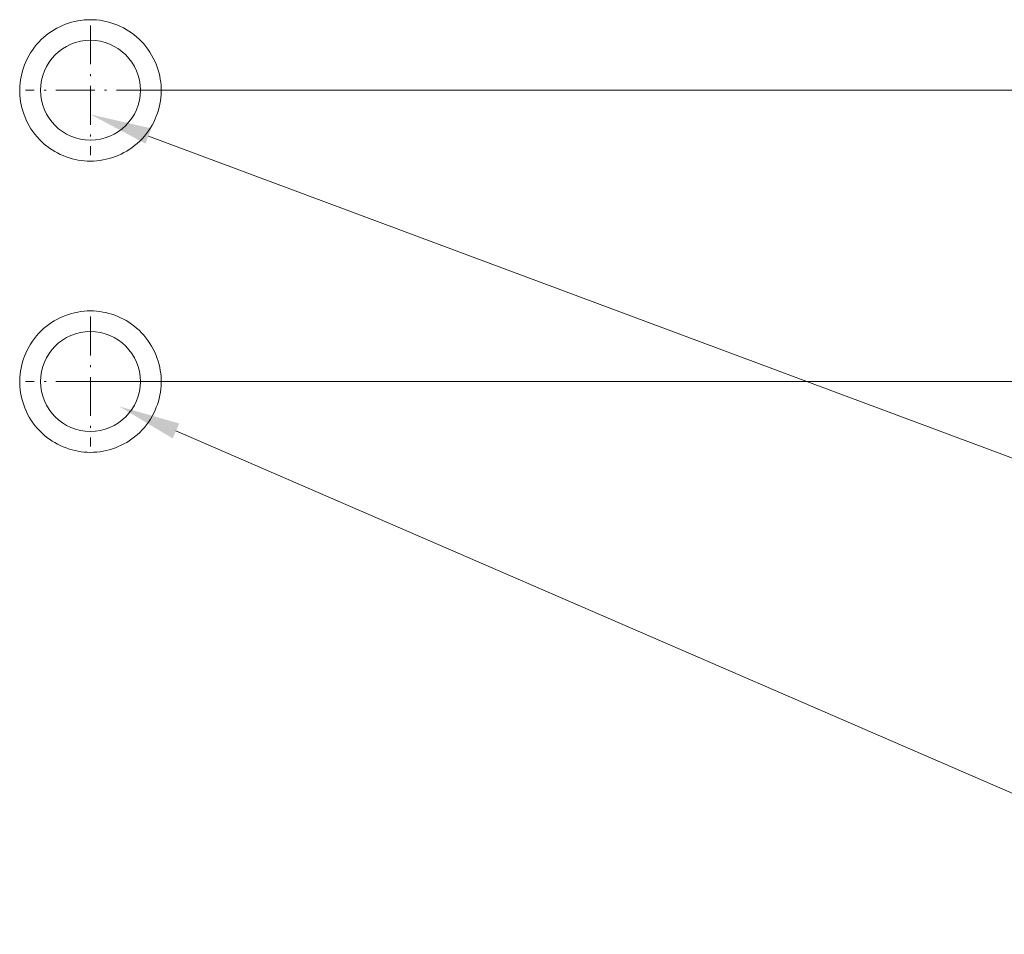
# Model space of a CAD drawing. Extents: x 0 to 841, y 0 to 594.
# Tile 14 of 88: x 306 to 353, y 397 to 441. Entities that reach past the tile are written whole.
import ezdxf

# ---------------------------------------------------------------- set-up
doc = ezdxf.new("R2010")
doc.units = 0
doc.linetypes.add('DASHDOT', pattern=[18.5, 12, -3, 0.5, -3])

msp = doc.modelspace()

# ---------------------------------------------------------------- linework, layer by layer
at = {"color": 7, "linetype": 'DASHDOT', "lineweight": 13, "ltscale": 0.156}
for p, q in [((309.446, 440.789), (309.446, 434.549)), ((309.446, 426.789), (309.446, 420.549))]:
    msp.add_line(p, q, dxfattribs=at)
at = {"color": 7, "linetype": 'DASHDOT', "lineweight": 13, "ltscale": 0.156001}
for p, q in [((312.566, 437.669), (306.326, 437.669)), ((312.566, 423.669), (306.326, 423.669))]:
    msp.add_line(p, q, dxfattribs=at)
at = {"color": 7, "lineweight": 13}
for p, q in [((312.566, 437.669), (376.153, 437.669)), ((312.566, 437.669), (376.025, 437.669)), ((309.446, 423.669), (376.153, 423.669))]:
    msp.add_line(p, q, dxfattribs=at)
for points in [[(309.446, 434.261), (309.296, 434.264), (309.147, 434.274), (309, 434.29), (308.853, 434.314), (308.707, 434.343), (308.562, 434.379), (308.419, 434.422), (308.276, 434.471), (308.136, 434.526), (307.998, 434.587), (307.863, 434.654), (307.731, 434.727), (307.602, 434.805), (307.477, 434.89), (307.356, 434.98), (307.229, 435.083), (307.108, 435.192), (306.993, 435.307), (306.883, 435.428), (306.778, 435.554), (306.681, 435.684), (306.589, 435.82), (306.504, 435.96), (306.426, 436.103), (306.355, 436.25), (306.291, 436.4), (306.238, 436.541), (306.191, 436.684), (306.151, 436.829), (306.117, 436.975), (306.09, 437.123), (306.069, 437.272), (306.055, 437.421), (306.047, 437.57), (306.047, 437.72), (306.053, 437.87), (306.065, 438.019), (306.085, 438.168), (306.111, 438.316), (306.144, 438.463), (306.183, 438.608), (306.228, 438.752), (306.28, 438.893), (306.338, 439.033), (306.407, 439.181), (306.483, 439.325), (306.567, 439.466), (306.656, 439.602), (306.753, 439.734), (306.855, 439.861), (306.963, 439.983), (307.078, 440.1), (307.198, 440.211), (307.323, 440.315), (307.453, 440.414), (307.577, 440.499), (307.705, 440.579), (307.836, 440.653), (307.97, 440.721), (308.107, 440.783), (308.246, 440.839), (308.391, 440.891), (308.538, 440.935), (308.687, 440.973), (308.836, 441.005), (308.987, 441.029), (309.139, 441.047), (309.292, 441.057), (309.446, 441.061)], [(309.446, 441.061), (309.596, 441.057), (309.745, 441.047), (309.893, 441.031), (310.04, 441.008), (310.185, 440.978), (310.33, 440.942), (310.474, 440.899), (310.616, 440.85), (310.756, 440.795), (310.894, 440.734), (311.029, 440.667), (311.161, 440.594), (311.29, 440.516), (311.415, 440.431), (311.536, 440.341), (311.663, 440.238), (311.784, 440.129), (311.9, 440.014), (312.01, 439.893), (312.114, 439.768), (312.212, 439.637), (312.303, 439.501), (312.388, 439.362), (312.466, 439.218), (312.537, 439.071), (312.602, 438.921), (312.654, 438.78), (312.701, 438.637), (312.741, 438.492), (312.775, 438.346), (312.803, 438.198), (312.823, 438.05), (312.838, 437.9), (312.845, 437.751), (312.846, 437.601), (312.84, 437.451), (312.827, 437.302), (312.807, 437.153), (312.781, 437.005), (312.749, 436.858), (312.71, 436.713), (312.664, 436.569), (312.612, 436.428), (312.554, 436.288), (312.485, 436.14), (312.409, 435.996), (312.326, 435.855), (312.236, 435.719), (312.14, 435.587), (312.037, 435.46), (311.929, 435.338), (311.814, 435.221), (311.695, 435.11), (311.57, 435.006), (311.44, 434.907), (311.315, 434.822), (311.188, 434.742), (311.057, 434.668), (310.923, 434.6), (310.786, 434.538), (310.646, 434.482), (310.501, 434.431), (310.354, 434.386), (310.206, 434.348), (310.056, 434.316), (309.905, 434.292), (309.753, 434.275), (309.6, 434.264), (309.446, 434.261)], [(312.233, 435.468), (368.019, 414.662), (400.674, 414.662)], [(309.446, 420.261), (309.296, 420.264), (309.147, 420.274), (309, 420.29), (308.853, 420.314), (308.707, 420.343), (308.562, 420.379), (308.419, 420.422), (308.276, 420.471), (308.136, 420.526), (307.998, 420.587), (307.863, 420.654), (307.731, 420.727), (307.602, 420.805), (307.477, 420.89), (307.356, 420.98), (307.229, 421.083), (307.108, 421.192), (306.993, 421.307), (306.883, 421.428), (306.778, 421.554), (306.681, 421.684), (306.589, 421.82), (306.504, 421.96), (306.426, 422.103), (306.355, 422.25), (306.291, 422.4), (306.238, 422.541), (306.191, 422.684), (306.151, 422.829), (306.117, 422.975), (306.09, 423.123), (306.069, 423.272), (306.055, 423.421), (306.047, 423.57), (306.047, 423.72), (306.053, 423.87), (306.065, 424.019), (306.085, 424.168), (306.111, 424.316), (306.144, 424.463), (306.183, 424.608), (306.228, 424.752), (306.28, 424.893), (306.338, 425.033), (306.407, 425.181), (306.483, 425.325), (306.567, 425.466), (306.656, 425.602), (306.753, 425.734), (306.855, 425.861), (306.963, 425.983), (307.078, 426.1), (307.198, 426.211), (307.323, 426.315), (307.453, 426.414), (307.577, 426.499), (307.705, 426.579), (307.836, 426.653), (307.97, 426.721), (308.107, 426.783), (308.246, 426.839), (308.391, 426.891), (308.538, 426.935), (308.687, 426.973), (308.836, 427.005), (308.987, 427.029), (309.139, 427.047), (309.292, 427.057), (309.446, 427.061)], [(309.446, 427.061), (309.596, 427.057), (309.745, 427.047), (309.893, 427.031), (310.04, 427.008), (310.185, 426.978), (310.33, 426.942), (310.474, 426.899), (310.616, 426.85), (310.756, 426.795), (310.894, 426.734), (311.029, 426.667), (311.161, 426.594), (311.29, 426.516), (311.415, 426.431), (311.536, 426.341), (311.663, 426.238), (311.784, 426.129), (311.9, 426.014), (312.01, 425.893), (312.114, 425.768), (312.212, 425.637), (312.303, 425.501), (312.388, 425.362), (312.466, 425.218), (312.537, 425.071), (312.602, 424.921), (312.654, 424.78), (312.701, 424.637), (312.741, 424.492), (312.775, 424.346), (312.803, 424.198), (312.823, 424.05), (312.838, 423.9), (312.845, 423.751), (312.846, 423.601), (312.84, 423.451), (312.827, 423.302), (312.807, 423.153), (312.781, 423.005), (312.749, 422.858), (312.71, 422.713), (312.664, 422.569), (312.612, 422.428), (312.554, 422.288), (312.485, 422.14), (312.409, 421.996), (312.326, 421.855), (312.236, 421.719), (312.14, 421.587), (312.037, 421.46), (311.929, 421.338), (311.814, 421.221), (311.695, 421.11), (311.57, 421.006), (311.44, 420.907), (311.315, 420.822), (311.188, 420.742), (311.057, 420.668), (310.923, 420.6), (310.786, 420.538), (310.646, 420.482), (310.501, 420.431), (310.354, 420.386), (310.206, 420.348), (310.056, 420.316), (309.905, 420.292), (309.753, 420.275), (309.6, 420.264), (309.446, 420.261)], [(313.557, 421.289), (369.374, 397.092), (399.822, 397.092)]]:
    msp.add_lwpolyline(points, dxfattribs=at)
for centre in [(309.446, 437.669), (309.446, 423.669)]:
    msp.add_circle(centre, 2.4, dxfattribs=at)
for points in [[(312.37, 435.835), (309.446, 436.507), (312.096, 435.101)], [(313.712, 421.649), (310.828, 422.472), (313.401, 420.93)]]:
    msp.add_solid(points, dxfattribs=at)

doc.saveas('drawing.dxf')
